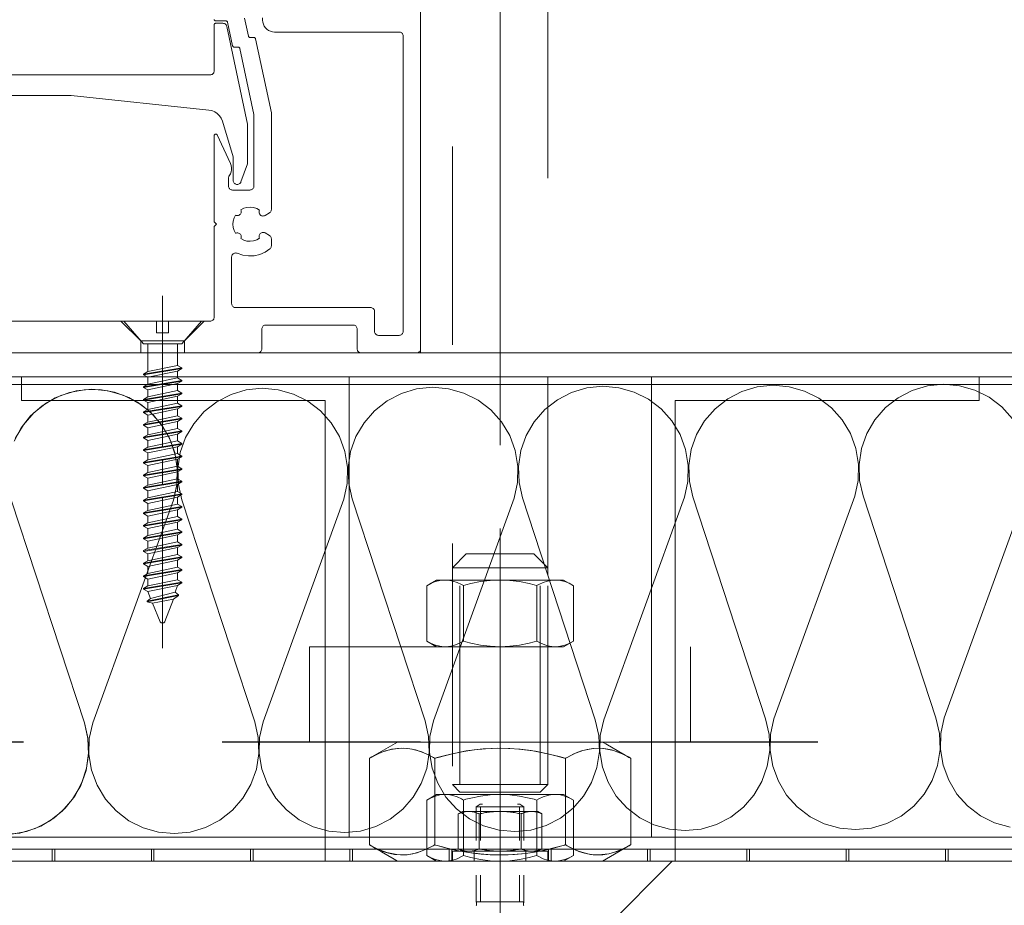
# Model space of a CAD drawing. Header units: metres. Extents: x 69 to 122.5, y -21.4 to -4.6.
# Tile 204 of 250: x 85.712 to 86.208, y -17.783 to -17.337. Entities that reach past the tile are written whole.
import ezdxf

# ---------------------------------------------------------------- set-up
doc = ezdxf.new("R2010")
doc.units = ezdxf.units.M
doc.header["$LTSCALE"] = 0.02
for name, pattern in [('A - Verdeckt_Eng', [1.5, 0.7, -0.8]), ('Dash Style-25', [1.2, 0.4, -0.8]), ('Dash Style-30', [2, 1, -0.5, 0.00254, -0.49746]), ('gestrichelt - 01', [2, 1, -1]), ('ISO-08 Lang kurz gestrichelt', [9.144, 6.096, -0.762, 1.524, -0.762])]:
    doc.linetypes.add(name, pattern=pattern)
for name, color, linetype, lineweight in [('013_Beton und Stahlbetonarbeiten-330 Außenstützen', 7, 'Continuous', 25), ('013_Beton und Stahlbetonarbeiten-allg.', 7, 'Continuous', 13), ('014_Fassadenarbeiten-330 Mauerwerk 11.5cm', 7, 'Continuous', 9), ('026_Fensterarbeiten-330 allg.', 7, 'Continuous', 9), ('026_Fensterarbeiten-allg.', 7, 'Continuous', 5), ('030_Sonnenschutzarbeiten-außen', 7, 'Continuous', 5), ('032_Metallarbeiten-Fenster', 7, 'Continuous', 5), ('Keine', 7, 'Continuous', 9)]:
    doc.layers.add(name, color=color, linetype=linetype, lineweight=lineweight)
doc.layers.add('014_Fassadenarbeiten-000 Aufsicht Betonfertigteile', color=7, linetype='Continuous', lineweight=9, true_color=0xc0c0c0)

msp = doc.modelspace()

# ---------------------------------------------------------------- linework, layer by layer
at = {"layer": '013_Beton und Stahlbetonarbeiten-330 Außenstützen', "color": 7, "linetype": 'gestrichelt - 01', "lineweight": 25}
msp.add_lwpolyline([(85.39379, -18.82112), (86.51379, -18.82112), (86.51379, -17.70112), (85.39379, -17.70112)], close=True, dxfattribs=at)
at = {"layer": '013_Beton und Stahlbetonarbeiten-allg.', "color": 251, "linetype": 'Continuous', "lineweight": 5, "true_color": 0x555555}
msp.add_line((86.04054, -17.76112), (85.45379, -18.34786), dxfattribs=at)
at = {"layer": '013_Beton und Stahlbetonarbeiten-allg.', "color": 7, "linetype": 'Continuous', "lineweight": 18}
msp.add_lwpolyline([(85.45379, -18.76112), (86.45379, -18.76112), (86.45379, -17.76112), (85.45379, -17.76112)], close=True, dxfattribs=at)
at = {"layer": '014_Fassadenarbeiten-000 Aufsicht Betonfertigteile', "color": 252, "lineweight": 18, "true_color": 0x888888}
msp.add_line((85.95379, -17.50512), (80.89346, -17.50512), dxfattribs=at)
msp.add_lwpolyline([(80.89346, -15.56112), (85.95379, -15.56112), (85.95379, -17.50512)], dxfattribs=at)
at = {"layer": '014_Fassadenarbeiten-330 Mauerwerk 11.5cm', "color": 8, "linetype": 'Dash Style-30', "lineweight": 9, "true_color": 0x808080}
msp.add_line((85.95379, -16.40317), (85.95379, -17.82372), dxfattribs=at)
at = {"layer": '014_Fassadenarbeiten-330 Mauerwerk 11.5cm', "color": 8, "linetype": 'ISO-08 Lang kurz gestrichelt', "lineweight": 5, "true_color": 0x808080}
for p, q in [((85.95379, -17.65362), (85.95379, -17.59362)), ((85.95379, -17.62363), (85.95379, -17.60683)), ((85.95379, -17.64268), (85.95379, -17.62998)), ((85.95379, -17.64903), (85.95379, -17.66583)), ((85.95379, -17.67267), (85.95379, -17.65997)), ((85.95379, -17.67902), (85.95379, -17.73902)), ((85.95379, -17.73162), (85.95379, -17.71482)), ((85.95379, -17.75067), (85.95379, -17.73797)), ((85.95379, -17.75702), (85.95379, -17.77382))]:
    msp.add_line(p, q, dxfattribs=at)
at = {"layer": '014_Fassadenarbeiten-330 Mauerwerk 11.5cm', "color": 8, "linetype": 'A - Verdeckt_Eng', "lineweight": 5, "true_color": 0x808080}
for p, q in [((85.93358, -17.72253), (85.93358, -17.61332)), ((85.97401, -17.72253), (85.97401, -17.61332))]:
    msp.add_line(p, q, dxfattribs=at)
at = {"layer": '014_Fassadenarbeiten-330 Mauerwerk 11.5cm', "color": 8, "linetype": 'A - Verdeckt_Eng', "lineweight": 9, "true_color": 0x808080}
for p, q in [((85.93532, -17.62239), (85.93532, -17.65027)), ((85.97227, -17.65027), (85.97227, -17.62239)), ((85.93532, -17.73038), (85.93532, -17.75826)), ((85.97227, -17.75826), (85.97227, -17.73038))]:
    msp.add_line(p, q, dxfattribs=at)
at = {"layer": '014_Fassadenarbeiten-330 Mauerwerk 11.5cm', "color": 8, "linetype": 'A - Verdeckt_Eng', "lineweight": 18, "true_color": 0x808080}
for points in [[(85.92979, -17.70112), (85.92979, -16.51712), (85.97779, -16.51712), (85.97779, -17.70112)], [(86.04979, -17.65312), (86.04979, -17.70112), (85.85779, -17.70112), (85.85779, -17.65312)], [(85.90219, -17.70112), (85.96227, -17.70112), (85.99232, -17.70112), (85.99983, -17.70112), (86.00358, -17.70112), (86.00545, -17.70115), (86.00708, -17.70209), (86.01358, -17.70585), (86.01683, -17.70772), (86.01846, -17.70866), (86.01927, -17.70913), (86.01955, -17.70929), (86.01913, -17.70906), (86.01538, -17.70715), (86.01089, -17.70539), (86.00582, -17.70438), (86.00319, -17.70424), (86.00057, -17.70437), (85.99549, -17.70537), (85.99099, -17.70712), (85.98723, -17.70903), (85.98681, -17.70927), (85.98637, -17.70923), (85.98544, -17.70897), (85.9835, -17.70845), (85.97925, -17.70739), (85.97452, -17.70632), (85.96939, -17.70541), (85.9639, -17.70474), (85.95811, -17.70433), (85.95229, -17.70425), (85.94647, -17.70451), (85.94081, -17.70505), (85.9355, -17.70585), (85.93057, -17.70687), (85.92609, -17.70794), (85.92208, -17.70899), (85.92116, -17.70925), (85.92072, -17.70924), (85.9203, -17.709), (85.91851, -17.70805), (85.91435, -17.70614), (85.90954, -17.70475), (85.90693, -17.70436), (85.90431, -17.70424), (85.89908, -17.7048), (85.8943, -17.70622), (85.89017, -17.70814), (85.8884, -17.70909), (85.88799, -17.70932), (85.88837, -17.7091), (85.88919, -17.70863)], [(85.90826, -17.70453), (85.91126, -17.70514), (85.91406, -17.70602), (85.91664, -17.70714), (85.91895, -17.70828), (85.92001, -17.70884), (85.92051, -17.70911), (85.92075, -17.70925), (85.92087, -17.70932), (85.92089, -17.70946), (85.92089, -17.71167), (85.92089, -17.71611), (85.92089, -17.73386), (85.92089, -17.75162), (85.92089, -17.75272), (85.92089, -17.75286), (85.92081, -17.75296), (85.92056, -17.7531), (85.92006, -17.75337), (85.91789, -17.7545), (85.91545, -17.75564), (85.91276, -17.75667), (85.90987, -17.75742), (85.9068, -17.75789), (85.9037, -17.75799), (85.9006, -17.75771), (85.8976, -17.7571), (85.89481, -17.75622), (85.89223, -17.7551), (85.88991, -17.75397), (85.88886, -17.75341), (85.88835, -17.75313), (85.88811, -17.75299), (85.88799, -17.75292), (85.88798, -17.75279), (85.88798, -17.75057), (85.88798, -17.74613), (85.88798, -17.72838), (85.88798, -17.71063), (85.88798, -17.70952), (85.88798, -17.70938), (85.88805, -17.70929), (85.8883, -17.70915), (85.8888, -17.70887), (85.89097, -17.70774), (85.89341, -17.7066), (85.8961, -17.70557), (85.89899, -17.70482), (85.90206, -17.70435), (85.90516, -17.70425)], [(85.93205, -17.75571), (85.92842, -17.75487), (85.92508, -17.75405), (85.92203, -17.75324), (85.92131, -17.75303), (85.92096, -17.75293), (85.92089, -17.75263), (85.92089, -17.75117), (85.92089, -17.73954), (85.92089, -17.71629), (85.92089, -17.71048), (85.92089, -17.70975), (85.92089, -17.70939), (85.92118, -17.70924), (85.92263, -17.70884), (85.92574, -17.70802), (85.92914, -17.7072), (85.93282, -17.70637), (85.93675, -17.70563), (85.94089, -17.70504), (85.94525, -17.7046), (85.94975, -17.70432), (85.95425, -17.70424), (85.95876, -17.70436), (85.96325, -17.70468), (85.96756, -17.70515), (85.97166, -17.70577), (85.97554, -17.70654), (85.97917, -17.70737), (85.98251, -17.70819), (85.98556, -17.70901), (85.98628, -17.70921), (85.98663, -17.70931), (85.9867, -17.70962), (85.9867, -17.71107), (85.9867, -17.7227), (85.9867, -17.74595), (85.9867, -17.75177), (85.9867, -17.75249), (85.9867, -17.75286), (85.98641, -17.753), (85.98496, -17.7534), (85.98185, -17.75422), (85.97845, -17.75504), (85.97476, -17.75587), (85.97084, -17.75661), (85.9667, -17.7572), (85.96234, -17.75764), (85.95784, -17.75792), (85.95333, -17.758), (85.94883, -17.75788), (85.94434, -17.75756), (85.94002, -17.75709), (85.93593, -17.75647)], [(86.00699, -17.70453), (86.00999, -17.70514), (86.01278, -17.70602), (86.01536, -17.70714), (86.01768, -17.70828), (86.01873, -17.70884), (86.01923, -17.70911), (86.01948, -17.70925), (86.0196, -17.70932), (86.01961, -17.70946), (86.01961, -17.71167), (86.01961, -17.71611), (86.01961, -17.73386), (86.01961, -17.75162), (86.01961, -17.75272), (86.01961, -17.75286), (86.01953, -17.75296), (86.01929, -17.7531), (86.01879, -17.75337), (86.01662, -17.7545), (86.01418, -17.75564), (86.01149, -17.75667), (86.0086, -17.75742), (86.00553, -17.75789), (86.00243, -17.75799), (85.99932, -17.75771), (85.99633, -17.7571), (85.99353, -17.75622), (85.99095, -17.7551), (85.98864, -17.75397), (85.98758, -17.75341), (85.98708, -17.75313), (85.98684, -17.75299), (85.98671, -17.75292), (85.9867, -17.75279), (85.9867, -17.75057), (85.9867, -17.74613), (85.9867, -17.72838), (85.9867, -17.71063), (85.9867, -17.70952), (85.9867, -17.70938), (85.98678, -17.70929), (85.98702, -17.70915), (85.98752, -17.70887), (85.9897, -17.70774), (85.99214, -17.7066), (85.99482, -17.70557), (85.99772, -17.70482), (86.00079, -17.70435), (86.00389, -17.70425)], [(86.00539, -17.76112), (85.94531, -17.76112), (85.91527, -17.76112), (85.90776, -17.76112), (85.90401, -17.76112), (85.90214, -17.76109), (85.90051, -17.76015), (85.89401, -17.7564), (85.89076, -17.75452), (85.88913, -17.75358), (85.88832, -17.75311), (85.88804, -17.75295), (85.88846, -17.75318), (85.89221, -17.75509), (85.8967, -17.75685), (85.90177, -17.75786), (85.9044, -17.758), (85.90702, -17.75787), (85.9121, -17.75687), (85.91659, -17.75512), (85.92036, -17.75321), (85.92078, -17.75298), (85.92122, -17.75301), (85.92215, -17.75327), (85.92409, -17.75379), (85.92834, -17.75486), (85.93307, -17.75593), (85.9382, -17.75684), (85.94369, -17.7575), (85.94948, -17.75791), (85.9553, -17.75799), (85.96112, -17.75774), (85.96678, -17.75719), (85.97208, -17.7564), (85.97702, -17.75537), (85.9815, -17.75431), (85.98551, -17.75325), (85.98643, -17.75299), (85.98687, -17.75301), (85.98729, -17.75324), (85.98908, -17.75419), (85.99324, -17.75611), (85.99805, -17.75749), (86.00066, -17.75788), (86.00328, -17.758), (86.0085, -17.75744), (86.01329, -17.75602), (86.01742, -17.7541), (86.01919, -17.75315), (86.0196, -17.75292), (86.01921, -17.75314), (86.0184, -17.75361)]]:
    msp.add_lwpolyline(points, close=True, dxfattribs=at)
at = {"layer": '014_Fassadenarbeiten-330 Mauerwerk 11.5cm', "color": 8, "linetype": 'A - Verdeckt_Eng', "lineweight": 9, "true_color": 0x808080}
for points in [[(85.97779, -17.61332), (85.97079, -17.60632), (85.93679, -17.60632), (85.92979, -17.61332)], [(85.99074, -17.62239), (85.98856, -17.6212), (85.98638, -17.62033), (85.9842, -17.61977), (85.98201, -17.61954), (85.97983, -17.61963), (85.97765, -17.62003), (85.97546, -17.62075), (85.97328, -17.62179), (85.97218, -17.62236), (85.97095, -17.62199), (85.9685, -17.62134), (85.9636, -17.62034), (85.9587, -17.61973), (85.95379, -17.61953), (85.94889, -17.61973), (85.94399, -17.62034), (85.93909, -17.62134), (85.93663, -17.62199), (85.93541, -17.62236), (85.93431, -17.62179), (85.93212, -17.62075), (85.92994, -17.62003), (85.92776, -17.61963), (85.92558, -17.61954), (85.92339, -17.61977), (85.92121, -17.62033), (85.91903, -17.6212), (85.91684, -17.62239)], [(85.99074, -17.65027), (85.98856, -17.65146), (85.98638, -17.65233), (85.9842, -17.65288), (85.98201, -17.65311), (85.97983, -17.65303), (85.97765, -17.65262), (85.97546, -17.6519), (85.97328, -17.65086), (85.97218, -17.6503), (85.97095, -17.65066), (85.9685, -17.65131), (85.9636, -17.65232), (85.9587, -17.65292), (85.95379, -17.65312), (85.94889, -17.65292), (85.94399, -17.65232), (85.93909, -17.65131), (85.93663, -17.65066), (85.93541, -17.6503), (85.93431, -17.65086), (85.93212, -17.6519), (85.92994, -17.65262), (85.92776, -17.65303), (85.92558, -17.65311), (85.92339, -17.65288), (85.92121, -17.65233), (85.91903, -17.65146), (85.91684, -17.65027)], [(85.97779, -17.72253), (85.97401, -17.72632), (85.93358, -17.72632), (85.92979, -17.72253)], [(85.99074, -17.73038), (85.98856, -17.72919), (85.98638, -17.72832), (85.9842, -17.72777), (85.98201, -17.72754), (85.97983, -17.72762), (85.97765, -17.72803), (85.97546, -17.72875), (85.97328, -17.72979), (85.97218, -17.73035), (85.97095, -17.72999), (85.9685, -17.72933), (85.9636, -17.72833), (85.9587, -17.72773), (85.95379, -17.72753), (85.94889, -17.72773), (85.94399, -17.72833), (85.93909, -17.72933), (85.93663, -17.72999), (85.93541, -17.73035), (85.93431, -17.72979), (85.93212, -17.72875), (85.92994, -17.72803), (85.92776, -17.72762), (85.92558, -17.72754), (85.92339, -17.72777), (85.92121, -17.72832), (85.91903, -17.72919), (85.91684, -17.73038)], [(85.99074, -17.75826), (85.98856, -17.75945), (85.98638, -17.76032), (85.9842, -17.76087), (85.98201, -17.76111), (85.97983, -17.76102), (85.97765, -17.76062), (85.97546, -17.75989), (85.97328, -17.75885), (85.97218, -17.75829), (85.97095, -17.75865), (85.9685, -17.75931), (85.9636, -17.76031), (85.9587, -17.76091), (85.95379, -17.76112), (85.94889, -17.76091), (85.94399, -17.76031), (85.93909, -17.75931), (85.93663, -17.75865), (85.93541, -17.75829), (85.93431, -17.75885), (85.93212, -17.75989), (85.92994, -17.76062), (85.92776, -17.76102), (85.92558, -17.76111), (85.92339, -17.76087), (85.92121, -17.76032), (85.91903, -17.75945), (85.91684, -17.75826)]]:
    msp.add_lwpolyline(points, dxfattribs=at)
for points in [[(85.97779, -17.72253), (85.97779, -17.61332), (85.92979, -17.61332), (85.92979, -17.72253)], [(85.99074, -17.65027), (85.98579, -17.65313), (85.92179, -17.65313), (85.91684, -17.65027), (85.91684, -17.62239), (85.92179, -17.61953), (85.98579, -17.61953), (85.99074, -17.62239)], [(85.99074, -17.75826), (85.98579, -17.76112), (85.92179, -17.76112), (85.91684, -17.75826), (85.91684, -17.73038), (85.92179, -17.72752), (85.98579, -17.72752), (85.99074, -17.73038)]]:
    msp.add_lwpolyline(points, close=True, dxfattribs=at)
at = {"layer": '026_Fensterarbeiten-330 allg.'}
msp.add_lwpolyline([(86.43649, -17.74912), (85.4711, -17.74912), (85.4711, -17.52112), (86.43649, -17.52112)], close=True, dxfattribs=at)
at = {"layer": '026_Fensterarbeiten-allg.', "color": 8, "linetype": 'Continuous', "lineweight": 18, "true_color": 0x808080}
for p, q in [((85.95379, -17.73112), (85.95379, -18.06912)), ((85.93269, -17.73733), (85.93479, -17.73612)), ((85.93479, -17.73612), (85.97279, -17.73612)), ((85.94179, -17.73384), (85.94379, -17.73243)), ((85.94179, -17.7507), (85.94179, -17.73384)), ((85.94179, -17.73384), (85.96579, -17.73384)), ((85.94379, -17.73243), (85.945, -17.73243)), ((85.94394, -17.73384), (85.94394, -17.7507)), ((85.96258, -17.73243), (85.96379, -17.73243)), ((85.96365, -17.7507), (85.96365, -17.73384)), ((85.96379, -17.73243), (85.96579, -17.73384)), ((85.96579, -17.73384), (85.96579, -17.7507)), ((85.97279, -17.73612), (85.97489, -17.73733)), ((85.93269, -17.73733), (85.93269, -17.75491)), ((85.94324, -17.73733), (85.94324, -17.75491)), ((85.96434, -17.73733), (85.96434, -17.75491)), ((85.97489, -17.75491), (85.97489, -17.73733)), ((85.93269, -17.75491), (85.93479, -17.75612)), ((85.97279, -17.75612), (85.97489, -17.75491)), ((85.92979, -17.75612), (85.92979, -17.76112)), ((85.93479, -17.75612), (85.92979, -17.75612)), ((85.93479, -17.75612), (85.97279, -17.75612)), ((85.94079, -17.75612), (85.94079, -17.76112)), ((85.96679, -17.76112), (85.96679, -17.75612)), ((85.97779, -17.75612), (85.97279, -17.75612)), ((85.97779, -17.76112), (85.97779, -17.75612)), ((85.92979, -17.76112), (85.97779, -17.76112)), ((85.94179, -17.78161), (85.94179, -17.76826)), ((85.94394, -17.76826), (85.94394, -17.78161)), ((85.96365, -17.78161), (85.96365, -17.76826)), ((85.96579, -17.76826), (85.96579, -17.78161)), ((85.94179, -17.78161), (85.96579, -17.78161))]:
    msp.add_line(p, q, dxfattribs=at)
for points in [[(85.93269, -17.73733), (85.933, -17.73719), (85.93332, -17.73705), (85.93363, -17.73693), (85.93395, -17.73681), (85.93428, -17.7367), (85.9346, -17.7366), (85.93493, -17.73651), (85.93526, -17.73643), (85.9356, -17.73636), (85.93593, -17.73629), (85.93627, -17.73624), (85.93661, -17.7362), (85.93695, -17.73616), (85.93729, -17.73614), (85.93763, -17.73613), (85.93797, -17.73612), (85.93831, -17.73613), (85.93865, -17.73614), (85.93899, -17.73616), (85.93933, -17.7362), (85.93967, -17.73624), (85.94001, -17.73629), (85.94034, -17.73636), (85.94068, -17.73643), (85.94101, -17.73651), (85.94134, -17.7366), (85.94166, -17.7367), (85.94199, -17.73681), (85.94231, -17.73693), (85.94262, -17.73705), (85.94294, -17.73719), (85.94324, -17.73733)], [(85.94324, -17.73733), (85.94389, -17.73719), (85.94454, -17.73705), (85.9452, -17.73692), (85.94585, -17.7368), (85.94651, -17.7367), (85.94717, -17.7366), (85.94782, -17.73651), (85.94848, -17.73643), (85.94915, -17.73635), (85.94981, -17.73629), (85.95047, -17.73624), (85.95113, -17.7362), (85.9518, -17.73616), (85.95246, -17.73614), (85.95313, -17.73613), (85.95379, -17.73612), (85.95446, -17.73613), (85.95512, -17.73614), (85.95579, -17.73616), (85.95645, -17.7362), (85.95712, -17.73624), (85.95778, -17.73629), (85.95844, -17.73635), (85.9591, -17.73643), (85.95976, -17.73651), (85.96042, -17.7366), (85.96108, -17.7367), (85.96174, -17.7368), (85.96239, -17.73692), (85.96304, -17.73705), (85.9637, -17.73719), (85.96434, -17.73733)], [(85.96434, -17.73733), (85.96465, -17.73719), (85.96497, -17.73705), (85.96528, -17.73693), (85.9656, -17.73681), (85.96593, -17.7367), (85.96625, -17.7366), (85.96658, -17.73651), (85.96691, -17.73643), (85.96725, -17.73636), (85.96758, -17.73629), (85.96792, -17.73624), (85.96826, -17.7362), (85.9686, -17.73616), (85.96894, -17.73614), (85.96928, -17.73613), (85.96962, -17.73612), (85.96996, -17.73613), (85.9703, -17.73614), (85.97064, -17.73616), (85.97098, -17.7362), (85.97132, -17.73624), (85.97166, -17.73629), (85.97199, -17.73636), (85.97233, -17.73643), (85.97266, -17.73651), (85.97299, -17.7366), (85.97331, -17.7367), (85.97364, -17.73681), (85.97396, -17.73693), (85.97427, -17.73705), (85.97459, -17.73719), (85.97489, -17.73733)], [(85.94324, -17.75491), (85.94294, -17.75505), (85.94262, -17.75519), (85.94231, -17.75532), (85.94199, -17.75543), (85.94166, -17.75554), (85.94134, -17.75564), (85.94101, -17.75573), (85.94068, -17.75581), (85.94034, -17.75589), (85.94001, -17.75595), (85.93967, -17.756), (85.93933, -17.75604), (85.93899, -17.75608), (85.93865, -17.7561), (85.93831, -17.75612), (85.93797, -17.75612), (85.93763, -17.75612), (85.93729, -17.7561), (85.93695, -17.75608), (85.93661, -17.75604), (85.93627, -17.756), (85.93593, -17.75595), (85.9356, -17.75589), (85.93526, -17.75581), (85.93493, -17.75573), (85.9346, -17.75564), (85.93428, -17.75554), (85.93395, -17.75543), (85.93363, -17.75532), (85.93332, -17.75519), (85.933, -17.75505), (85.93269, -17.75491)], [(85.96434, -17.75491), (85.9637, -17.75506), (85.96304, -17.75519), (85.96239, -17.75532), (85.96174, -17.75544), (85.96108, -17.75555), (85.96042, -17.75565), (85.95976, -17.75574), (85.9591, -17.75582), (85.95844, -17.75589), (85.95778, -17.75595), (85.95712, -17.756), (85.95645, -17.75605), (85.95579, -17.75608), (85.95512, -17.7561), (85.95446, -17.75612), (85.95379, -17.75612), (85.95313, -17.75612), (85.95246, -17.7561), (85.9518, -17.75608), (85.95113, -17.75605), (85.95047, -17.756), (85.94981, -17.75595), (85.94915, -17.75589), (85.94848, -17.75582), (85.94782, -17.75574), (85.94717, -17.75565), (85.94651, -17.75555), (85.94585, -17.75544), (85.9452, -17.75532), (85.94454, -17.75519), (85.94389, -17.75506), (85.94324, -17.75491)], [(85.97489, -17.75491), (85.97459, -17.75505), (85.97427, -17.75519), (85.97396, -17.75532), (85.97364, -17.75543), (85.97331, -17.75554), (85.97299, -17.75564), (85.97266, -17.75573), (85.97233, -17.75581), (85.97199, -17.75589), (85.97166, -17.75595), (85.97132, -17.756), (85.97098, -17.75604), (85.97064, -17.75608), (85.9703, -17.7561), (85.96996, -17.75612), (85.96962, -17.75612), (85.96928, -17.75612), (85.96894, -17.7561), (85.9686, -17.75608), (85.96826, -17.75604), (85.96792, -17.756), (85.96758, -17.75595), (85.96725, -17.75589), (85.96691, -17.75581), (85.96658, -17.75573), (85.96625, -17.75564), (85.96593, -17.75554), (85.9656, -17.75543), (85.96528, -17.75532), (85.96497, -17.75519), (85.96465, -17.75505), (85.96434, -17.75491)], [(85.94179, -17.78161), (85.94183, -17.78172), (85.94186, -17.78183), (85.94188, -17.78195), (85.9419, -17.78206), (85.94192, -17.78218), (85.94193, -17.78229), (85.94194, -17.78241), (85.94194, -17.78252), (85.94194, -17.78264), (85.94194, -17.78275), (85.94193, -17.78287), (85.94191, -17.78298), (85.9419, -17.7831), (85.94187, -17.78321), (85.94185, -17.78333), (85.94182, -17.78344)], [(85.96571, -17.78345), (85.96568, -17.78333), (85.96565, -17.78322), (85.96563, -17.7831), (85.96562, -17.78299), (85.96561, -17.78287), (85.9656, -17.78276), (85.9656, -17.78264), (85.9656, -17.78252), (85.96561, -17.78241), (85.96562, -17.78229), (85.96564, -17.78218), (85.96566, -17.78206), (85.96569, -17.78195), (85.96572, -17.78183), (85.96575, -17.78172), (85.96579, -17.78161)]]:
    msp.add_lwpolyline(points, dxfattribs=at)
at = {"layer": '030_Sonnenschutzarbeiten-außen', "color": 8, "linetype": 'Continuous', "lineweight": 5, "true_color": 0x808080}
for p, q in [((85.91379, -17.06512), (85.91379, -17.50512)), ((85.78379, -17.47712), (85.78379, -17.51712)), ((85.76279, -17.48912), (85.77279, -17.49912)), ((85.80479, -17.48912), (85.79479, -17.49912)), ((85.77279, -17.49912), (85.77279, -17.50512)), ((85.77279, -17.49912), (85.79479, -17.49912)), ((85.79479, -17.49912), (85.79479, -17.50512))]:
    msp.add_line(p, q, dxfattribs=at)
at = {"layer": '030_Sonnenschutzarbeiten-außen', "color": 8, "linetype": 'ISO-08 Lang kurz gestrichelt', "lineweight": 5, "true_color": 0x808080}
for p, q in [((85.78379, -17.55242), (85.78379, -17.47642)), ((85.78379, -17.55877), (85.78379, -17.57147)), ((85.78379, -17.57782), (85.78379, -17.65382))]:
    msp.add_line(p, q, dxfattribs=at)
at = {"layer": '030_Sonnenschutzarbeiten-außen', "color": 8, "linetype": 'Continuous', "lineweight": 5, "true_color": 0x808080}
for points in [[(85.91379, -16.98712), (85.91379, -17.50312), (85.91379, -17.50312), (85.91376, -17.50347), (85.91367, -17.50381), (85.91353, -17.50412), (85.91333, -17.50441), (85.91308, -17.50465), (85.91279, -17.50485), (85.91248, -17.505), (85.91214, -17.50509), (85.91179, -17.50512), (85.88379, -17.50512), (85.88379, -17.50512), (85.88345, -17.50509), (85.88311, -17.505), (85.88279, -17.50485), (85.88251, -17.50465), (85.88226, -17.50441), (85.88206, -17.50412), (85.88191, -17.50381), (85.88182, -17.50347), (85.88179, -17.50312), (85.88179, -17.49312), (85.88179, -17.49312), (85.88176, -17.49277), (85.88167, -17.49244), (85.88153, -17.49212), (85.88133, -17.49184), (85.88108, -17.49159), (85.88079, -17.49139), (85.88048, -17.49124), (85.88014, -17.49115), (85.87979, -17.49112), (85.83579, -17.49112), (85.83579, -17.49112), (85.83545, -17.49115), (85.83511, -17.49124), (85.83479, -17.49139), (85.83451, -17.49159), (85.83426, -17.49184), (85.83406, -17.49212), (85.83391, -17.49244), (85.83382, -17.49277), (85.83379, -17.49312), (85.83379, -17.50312), (85.83379, -17.50312), (85.83376, -17.50347), (85.83367, -17.50381), (85.83353, -17.50412), (85.83333, -17.50441), (85.83308, -17.50465), (85.83279, -17.50485), (85.83248, -17.505), (85.83214, -17.50509), (85.83179, -17.50512), (85.67379, -17.50512)], [(85.67579, -17.36512), (85.80779, -17.36512), (85.80779, -17.36512), (85.80814, -17.36509), (85.80848, -17.365), (85.80879, -17.36485), (85.80908, -17.36465), (85.80933, -17.36441), (85.80953, -17.36412), (85.80967, -17.36381), (85.80976, -17.36347), (85.80979, -17.36312), (85.80979, -17.33992), (85.80979, -17.33992), (85.80981, -17.33978), (85.80984, -17.33965), (85.8099, -17.33952), (85.80998, -17.33941), (85.81008, -17.33931), (85.81019, -17.33923), (85.81032, -17.33917), (85.81046, -17.33913), (85.81059, -17.33912), (85.81417, -17.33912), (85.81417, -17.33912), (85.81456, -17.33916), (85.81493, -17.33927), (85.81528, -17.33945), (85.81558, -17.3397), (85.81583, -17.33999), (85.81601, -17.34034), (85.81613, -17.34071), (85.82659, -17.38993), (85.82659, -17.40988), (85.82327, -17.419), (85.82327, -17.419), (85.82313, -17.41932), (85.82293, -17.41961), (85.82268, -17.41985), (85.82239, -17.42005), (85.82208, -17.4202), (85.82174, -17.42029), (85.82139, -17.42032), (85.82105, -17.42029), (85.82105, -17.42029), (85.82071, -17.4202), (85.82039, -17.42005), (85.82011, -17.41985), (85.81986, -17.41961), (85.81966, -17.41932), (85.81951, -17.419), (85.81942, -17.41867), (85.81939, -17.41832), (85.81939, -17.40632), (85.81392, -17.38842), (85.81392, -17.38842), (85.81332, -17.38699), (85.81246, -17.38569), (85.81136, -17.38459), (85.81007, -17.38372), (85.80863, -17.38312), (85.80711, -17.38281), (85.73779, -17.37552), (85.69459, -17.37552)], [(85.70239, -17.48912), (85.80779, -17.48912), (85.80779, -17.48912), (85.80814, -17.48909), (85.80848, -17.489), (85.80879, -17.48885), (85.80908, -17.48865), (85.80933, -17.48841), (85.80953, -17.48812), (85.80967, -17.48781), (85.80976, -17.48747), (85.80979, -17.48712), (85.80979, -17.44152), (85.81099, -17.44032), (85.80979, -17.43912), (85.80979, -17.39573), (85.80979, -17.39573), (85.80981, -17.39558), (85.80985, -17.39543), (85.80992, -17.39529), (85.81002, -17.39517), (85.81014, -17.39507), (85.81027, -17.395), (85.81042, -17.39495), (85.81057, -17.39493), (85.81073, -17.39494), (85.81088, -17.39498), (85.81102, -17.39505), (85.81114, -17.39514), (85.81124, -17.39526), (85.81132, -17.39539), (85.81803, -17.40979), (85.81803, -17.40979), (85.8184, -17.4108), (85.81858, -17.41186), (85.81856, -17.41294), (85.81835, -17.414), (85.81796, -17.415), (85.81739, -17.41592), (85.81739, -17.41592), (85.81722, -17.41619), (85.8171, -17.41649), (85.81702, -17.4168), (85.81699, -17.41712), (85.81699, -17.42112), (85.81699, -17.42112), (85.81702, -17.42147), (85.81711, -17.42181), (85.81726, -17.42212), (85.81746, -17.42241), (85.81771, -17.42265), (85.81799, -17.42285), (85.81831, -17.423), (85.81865, -17.42309), (85.81899, -17.42312), (85.8278, -17.42312), (85.8278, -17.42312), (85.82815, -17.42309), (85.82848, -17.423), (85.8288, -17.42285), (85.82909, -17.42265), (85.82933, -17.42241), (85.82953, -17.42212), (85.82968, -17.42181), (85.82977, -17.42147), (85.8298, -17.42112), (85.8298, -17.38513), (85.82271, -17.35175), (85.82271, -17.35175), (85.82266, -17.35161), (85.82258, -17.35147), (85.82249, -17.35135), (85.82236, -17.35125), (85.82223, -17.35118), (85.82208, -17.35114), (85.82192, -17.35112), (85.81985, -17.35112), (85.81985, -17.35112), (85.81969, -17.35111), (85.81954, -17.35106), (85.81941, -17.35099), (85.81929, -17.35089), (85.81919, -17.35077), (85.81911, -17.35064), (85.81907, -17.35049), (85.81653, -17.33855), (85.81653, -17.33855), (85.81648, -17.33841), (85.81641, -17.33827), (85.81631, -17.33815), (85.81619, -17.33805), (85.81605, -17.33798), (85.8159, -17.33794), (85.81575, -17.33792), (85.81059, -17.33792), (85.81059, -17.33792), (85.81044, -17.33791), (85.81029, -17.33786), (85.81015, -17.33779), (85.81003, -17.33769), (85.80993, -17.33757), (85.80986, -17.33743), (85.80981, -17.33728)], [(85.83419, -17.33632), (85.83419, -17.33752), (85.83419, -17.33752), (85.83429, -17.33856), (85.83456, -17.33957), (85.835, -17.34052), (85.8356, -17.34138), (85.83634, -17.34212), (85.83719, -17.34272), (85.83814, -17.34316), (85.83915, -17.34343), (85.84019, -17.34352), (85.90299, -17.34352), (85.90299, -17.34352), (85.90334, -17.34355), (85.90368, -17.34364), (85.90399, -17.34379), (85.90428, -17.34399), (85.90453, -17.34424), (85.90473, -17.34452), (85.90487, -17.34484), (85.90496, -17.34517), (85.90499, -17.34552), (85.90499, -17.49432), (85.90499, -17.49432), (85.90496, -17.49467), (85.90487, -17.49501), (85.90473, -17.49532), (85.90453, -17.49561), (85.90428, -17.49585), (85.90399, -17.49605), (85.90368, -17.4962), (85.90334, -17.49629), (85.90299, -17.49632), (85.89259, -17.49632), (85.89259, -17.49632), (85.89225, -17.49629), (85.89191, -17.4962), (85.89159, -17.49605), (85.89131, -17.49585), (85.89106, -17.49561), (85.89086, -17.49532), (85.89071, -17.49501), (85.89062, -17.49467), (85.89059, -17.49432), (85.89059, -17.48432), (85.89059, -17.48432), (85.89056, -17.48397), (85.89047, -17.48364), (85.89033, -17.48332), (85.89013, -17.48304), (85.88988, -17.48279), (85.88959, -17.48259), (85.88928, -17.48244), (85.88894, -17.48235), (85.88859, -17.48232), (85.82059, -17.48232), (85.82059, -17.48232), (85.82025, -17.48229), (85.81991, -17.4822), (85.81959, -17.48205), (85.81931, -17.48185), (85.81906, -17.48161), (85.81886, -17.48132), (85.81871, -17.48101), (85.81862, -17.48067), (85.81859, -17.48032), (85.81859, -17.45682), (85.81859, -17.45682), (85.81863, -17.45646), (85.81872, -17.45611), (85.81888, -17.45579), (85.81909, -17.4555), (85.81935, -17.45525), (85.81965, -17.45505), (85.81999, -17.45491), (85.82034, -17.45484), (85.8207, -17.45482), (85.82105, -17.45487), (85.82139, -17.45499), (85.82139, -17.45499), (85.82415, -17.4559), (85.82703, -17.4563), (85.82994, -17.45618), (85.83277, -17.45553), (85.83544, -17.45438), (85.83786, -17.45276), (85.83786, -17.45276), (85.83811, -17.45251), (85.83832, -17.45222), (85.83847, -17.4519), (85.83857, -17.45156), (85.8386, -17.45121), (85.8386, -17.44771), (85.8386, -17.44771), (85.83857, -17.44737), (85.83848, -17.44703), (85.83833, -17.44671), (85.83813, -17.44643), (85.83789, -17.44618), (85.8376, -17.44598), (85.83539, -17.44471), (85.83539, -17.44471), (85.83506, -17.44455), (85.83469, -17.44446), (85.83432, -17.44444), (85.83396, -17.44449), (85.8336, -17.4446), (85.83328, -17.44478), (85.83299, -17.44502), (85.83275, -17.4453), (85.83257, -17.44563), (85.83245, -17.44598), (85.8324, -17.44635), (85.83241, -17.44672), (85.8325, -17.44708), (85.83265, -17.44742), (85.83265, -17.44742), (85.83119, -17.44822), (85.82961, -17.44873), (85.82796, -17.44892), (85.8263, -17.44879), (85.8247, -17.44834), (85.82321, -17.4476), (85.82321, -17.4476), (85.82335, -17.44724), (85.82342, -17.44686), (85.82342, -17.44647), (85.82334, -17.44609), (85.82319, -17.44574), (85.82297, -17.44541), (85.8227, -17.44514), (85.82238, -17.44493), (85.82202, -17.44478), (85.82164, -17.4447), (85.82126, -17.44469), (85.82088, -17.44476), (85.82052, -17.44491), (85.81979, -17.44347), (85.81934, -17.44192), (85.81919, -17.44032), (85.81934, -17.43872), (85.81979, -17.43717), (85.82052, -17.43574), (85.82052, -17.43574), (85.82088, -17.43588), (85.82126, -17.43595), (85.82164, -17.43595), (85.82202, -17.43587), (85.82238, -17.43572), (85.8227, -17.4355), (85.82297, -17.43523), (85.82319, -17.43491), (85.82334, -17.43455), (85.82342, -17.43417), (85.82342, -17.43378), (85.82335, -17.4334), (85.82321, -17.43304), (85.82321, -17.43304), (85.8247, -17.4323), (85.8263, -17.43185), (85.82796, -17.43172), (85.82961, -17.43191), (85.83119, -17.43242), (85.83265, -17.43322), (85.83265, -17.43322), (85.8325, -17.43356), (85.83241, -17.43392), (85.8324, -17.4343), (85.83245, -17.43466), (85.83257, -17.43502), (85.83275, -17.43534), (85.83299, -17.43562), (85.83328, -17.43586), (85.8336, -17.43604), (85.83396, -17.43615), (85.83432, -17.4362), (85.83469, -17.43618), (85.83506, -17.43609), (85.83539, -17.43593), (85.8376, -17.43466), (85.8376, -17.43466), (85.83789, -17.43446), (85.83813, -17.43421), (85.83833, -17.43393), (85.83848, -17.43361), (85.83857, -17.43328), (85.8386, -17.43293), (85.8386, -17.3842), (85.83068, -17.34695), (85.83068, -17.34695), (85.83064, -17.34681), (85.83056, -17.34667), (85.83046, -17.34655), (85.83034, -17.34645), (85.8302, -17.34638), (85.83005, -17.34634), (85.8299, -17.34632), (85.82782, -17.34632), (85.82782, -17.34632), (85.82767, -17.34631), (85.82752, -17.34626), (85.82738, -17.34619), (85.82726, -17.34609), (85.82716, -17.34597), (85.82709, -17.34584), (85.82704, -17.34569), (85.82509, -17.33649)], [(85.79127, -17.51142), (85.79127, -17.50052), (85.77631, -17.50052), (85.77631, -17.5146)], [(85.79344, -17.51267), (85.79127, -17.51141), (85.77631, -17.51459), (85.77414, -17.51584)], [(85.77414, -17.51619), (85.77414, -17.51584), (85.79344, -17.51267), (85.79344, -17.51301)], [(85.79127, -17.51427), (85.79344, -17.51301), (85.77414, -17.51619), (85.77631, -17.51744)], [(85.79344, -17.51902), (85.79127, -17.51776), (85.77631, -17.52094), (85.77414, -17.52219)], [(85.77631, -17.52094), (85.77631, -17.51744), (85.79127, -17.51427), (85.79127, -17.51776)], [(85.77414, -17.52254), (85.77414, -17.52219), (85.79344, -17.51902), (85.79344, -17.51936)], [(85.79127, -17.52062), (85.79344, -17.51936), (85.77414, -17.52254), (85.77631, -17.52379)], [(85.77631, -17.52729), (85.77631, -17.52379), (85.79127, -17.52062), (85.79127, -17.52411)], [(85.79344, -17.52537), (85.79127, -17.52411), (85.77631, -17.52729), (85.77414, -17.52854)], [(85.77414, -17.52889), (85.77414, -17.52854), (85.79344, -17.52537), (85.79344, -17.52571)], [(85.79127, -17.52697), (85.79344, -17.52571), (85.77414, -17.52889), (85.77631, -17.53014)], [(85.77631, -17.53364), (85.77631, -17.53014), (85.79127, -17.52697), (85.79127, -17.53046)], [(85.79344, -17.53172), (85.79127, -17.53046), (85.77631, -17.53364), (85.77414, -17.53489)], [(85.77414, -17.53524), (85.77414, -17.53489), (85.79344, -17.53172), (85.79344, -17.53206)], [(85.79127, -17.53332), (85.79344, -17.53206), (85.77414, -17.53524), (85.77631, -17.53649)], [(85.79344, -17.53807), (85.79127, -17.53681), (85.77631, -17.53999), (85.77414, -17.54124)], [(85.77631, -17.53999), (85.77631, -17.53649), (85.79127, -17.53332), (85.79127, -17.53681)], [(85.77414, -17.54159), (85.77414, -17.54124), (85.79344, -17.53807), (85.79344, -17.53841)], [(85.79127, -17.53967), (85.79344, -17.53841), (85.77414, -17.54159), (85.77631, -17.54284)], [(85.77631, -17.54634), (85.77631, -17.54284), (85.79127, -17.53967), (85.79127, -17.54316)], [(85.79344, -17.54442), (85.79127, -17.54316), (85.77631, -17.54634), (85.77414, -17.54759)], [(85.77414, -17.54794), (85.77414, -17.54759), (85.79344, -17.54442), (85.79344, -17.54476)], [(85.79127, -17.54602), (85.79344, -17.54476), (85.77414, -17.54794), (85.77631, -17.54919)], [(85.77631, -17.55269), (85.77631, -17.54919), (85.79127, -17.54602), (85.79127, -17.54951)], [(85.79344, -17.55077), (85.79127, -17.54951), (85.77631, -17.55269), (85.77414, -17.55394)], [(85.77414, -17.55429), (85.77414, -17.55394), (85.79344, -17.55077), (85.79344, -17.55111)], [(85.79127, -17.55237), (85.79344, -17.55111), (85.77414, -17.55429), (85.77631, -17.55554)], [(85.77631, -17.55904), (85.77631, -17.55554), (85.79127, -17.55237), (85.79127, -17.55586)], [(85.79344, -17.55712), (85.79127, -17.55586), (85.77631, -17.55904), (85.77414, -17.56029)], [(85.77414, -17.56064), (85.77414, -17.56029), (85.79344, -17.55712), (85.79344, -17.55746)], [(85.79127, -17.55872), (85.79344, -17.55746), (85.77414, -17.56064), (85.77631, -17.56189)], [(85.79344, -17.56347), (85.79127, -17.56221), (85.77631, -17.56539), (85.77414, -17.56664)], [(85.77631, -17.56539), (85.77631, -17.56189), (85.79127, -17.55872), (85.79127, -17.56221)], [(85.77414, -17.56699), (85.77414, -17.56664), (85.79344, -17.56347), (85.79344, -17.56381)], [(85.79127, -17.56507), (85.79344, -17.56381), (85.77414, -17.56699), (85.77631, -17.56824)], [(85.77631, -17.57174), (85.77631, -17.56824), (85.79127, -17.56507), (85.79127, -17.56856)], [(85.79344, -17.56982), (85.79127, -17.56856), (85.77631, -17.57174), (85.77414, -17.57299)], [(85.77414, -17.57334), (85.77414, -17.57299), (85.79344, -17.56982), (85.79344, -17.57016)], [(85.79127, -17.57142), (85.79344, -17.57016), (85.77414, -17.57334), (85.77631, -17.57459)], [(85.77631, -17.57809), (85.77631, -17.57459), (85.79127, -17.57142), (85.79127, -17.57491)], [(85.79344, -17.57617), (85.79127, -17.57491), (85.77631, -17.57809), (85.77414, -17.57934)], [(85.77414, -17.57969), (85.77414, -17.57934), (85.79344, -17.57617), (85.79344, -17.57651)], [(85.79127, -17.57777), (85.79344, -17.57651), (85.77414, -17.57969), (85.77631, -17.58094)], [(85.79344, -17.58252), (85.79127, -17.58126), (85.77631, -17.58444), (85.77414, -17.58569)], [(85.77631, -17.58444), (85.77631, -17.58094), (85.79127, -17.57777), (85.79127, -17.58126)], [(85.77414, -17.58604), (85.77414, -17.58569), (85.79344, -17.58252), (85.79344, -17.58286)], [(85.79127, -17.58412), (85.79344, -17.58286), (85.77414, -17.58604), (85.77631, -17.58729)], [(85.77631, -17.59079), (85.77631, -17.58729), (85.79127, -17.58412), (85.79127, -17.58761)], [(85.79344, -17.58887), (85.79127, -17.58761), (85.77631, -17.59079), (85.77414, -17.59204)], [(85.77414, -17.59239), (85.77414, -17.59204), (85.79344, -17.58887), (85.79344, -17.58921)], [(85.79127, -17.59047), (85.79344, -17.58921), (85.77414, -17.59239), (85.77631, -17.59364)], [(85.77631, -17.59714), (85.77631, -17.59364), (85.79127, -17.59047), (85.79127, -17.59396)], [(85.79344, -17.59522), (85.79127, -17.59396), (85.77631, -17.59714), (85.77414, -17.59839)], [(85.77414, -17.59874), (85.77414, -17.59839), (85.79344, -17.59522), (85.79344, -17.59556)], [(85.79127, -17.59682), (85.79344, -17.59556), (85.77414, -17.59874), (85.77631, -17.59999)], [(85.77631, -17.60349), (85.77631, -17.59999), (85.79127, -17.59682), (85.79127, -17.60031)], [(85.79344, -17.60157), (85.79127, -17.60031), (85.77631, -17.60349), (85.77414, -17.60474)], [(85.77414, -17.60509), (85.77414, -17.60474), (85.79344, -17.60157), (85.79344, -17.60191)], [(85.79127, -17.60317), (85.79344, -17.60191), (85.77414, -17.60509), (85.77631, -17.60634)], [(85.79344, -17.60792), (85.79127, -17.60666), (85.77631, -17.60984), (85.77414, -17.61109)], [(85.77631, -17.60984), (85.77631, -17.60634), (85.79127, -17.60317), (85.79127, -17.60666)], [(85.77414, -17.61144), (85.77414, -17.61109), (85.79344, -17.60792), (85.79344, -17.60826)], [(85.79127, -17.60952), (85.79344, -17.60826), (85.77414, -17.61144), (85.77631, -17.61269)], [(85.77631, -17.61619), (85.77631, -17.61269), (85.79127, -17.60952), (85.79127, -17.61301)], [(85.79344, -17.61427), (85.79127, -17.61301), (85.77631, -17.61619), (85.77414, -17.61744)], [(85.77414, -17.61779), (85.77414, -17.61744), (85.79344, -17.61427), (85.79344, -17.61461)], [(85.79127, -17.61587), (85.79344, -17.61461), (85.77414, -17.61779), (85.77631, -17.61904)], [(85.77631, -17.62254), (85.77631, -17.61904), (85.79127, -17.61587), (85.79127, -17.61936)], [(85.79344, -17.62062), (85.79127, -17.61936), (85.77631, -17.62254), (85.77414, -17.62379)], [(85.77414, -17.62414), (85.77414, -17.62379), (85.79344, -17.62062), (85.79344, -17.62096)], [(85.79127, -17.62222), (85.79344, -17.62096), (85.77414, -17.62414), (85.77631, -17.62539)], [(85.77602, -17.63014), (85.77776, -17.62889), (85.79006, -17.62571), (85.7918, -17.62697)], [(85.7918, -17.62731), (85.7918, -17.62697), (85.77602, -17.63014), (85.77602, -17.63049)], [(85.79006, -17.62571), (85.79127, -17.62222), (85.77631, -17.62539), (85.77776, -17.62889)], [(85.77868, -17.63112), (85.77602, -17.63049), (85.7918, -17.62731), (85.78928, -17.62922)]]:
    msp.add_lwpolyline(points, dxfattribs=at)
for points in [[(85.77414, -17.50052), (85.79344, -17.50052), (85.80335, -17.48912), (85.78683, -17.48912), (85.78683, -17.49502), (85.78075, -17.49502), (85.78075, -17.48912), (85.76423, -17.48912)], [(85.77868, -17.63112), (85.78258, -17.64053), (85.78258, -17.64053), (85.78267, -17.64069), (85.78279, -17.64084), (85.78293, -17.64096), (85.7831, -17.64105), (85.78328, -17.6411), (85.78347, -17.64112), (85.78409, -17.64112), (85.78409, -17.64112), (85.78426, -17.64111), (85.78442, -17.64106), (85.78457, -17.64099), (85.7847, -17.6409), (85.78482, -17.64078), (85.78492, -17.64065), (85.78499, -17.6405), (85.78928, -17.62922)]]:
    msp.add_lwpolyline(points, close=True, dxfattribs=at)
at = {"layer": '032_Metallarbeiten-Fenster', "color": 8, "linetype": 'Dash Style-25', "lineweight": 9, "true_color": 0x808080}
msp.add_line((85.95379, -19.55168), (85.95379, -15.19245), dxfattribs=at)
at = {"layer": '032_Metallarbeiten-Fenster', "color": 7, "linetype": 'Continuous', "lineweight": 9}
for points in [[(86.66979, -17.51712), (85.23779, -17.51712), (85.23779, -17.50512), (86.66979, -17.50512)], [(85.86575, -17.76112), (85.86575, -17.52912), (85.71266, -17.52912), (85.71266, -17.51712), (85.87775, -17.51712), (85.87775, -17.74912), (86.03005, -17.74912), (86.03005, -17.51712), (86.19514, -17.51712), (86.19514, -17.52912), (86.04205, -17.52912), (86.04205, -17.76112)]]:
    msp.add_lwpolyline(points, close=True, dxfattribs=at)
for points in [[(86.17946, -17.76112), (85.45379, -17.76112), (85.45379, -17.52112), (85.33292, -17.52112)], [(86.21193, -17.53839), (86.20656, -17.53238), (86.20016, -17.52749), (86.19296, -17.52388), (86.18521, -17.52168), (86.17719, -17.52097), (86.16917, -17.52177), (86.16145, -17.52406), (86.15429, -17.52776), (86.14795, -17.53272), (86.14265, -17.53879), (86.13858, -17.54575), (86.13588, -17.55334), (86.13465, -17.5613), (86.13493, -17.56935), (86.13672, -17.57721), (86.17337, -17.68899), (86.17337, -17.68899), (86.17516, -17.69685), (86.17544, -17.7049), (86.17421, -17.71287), (86.17152, -17.72046), (86.16745, -17.72741), (86.16215, -17.73348), (86.1558, -17.73846), (86.14864, -17.74215), (86.14092, -17.74444), (86.1329, -17.74525), (86.12487, -17.74454), (86.11712, -17.74234), (86.10992, -17.73873), (86.10352, -17.73383), (86.09815, -17.72782), (86.094, -17.72092), (86.09121, -17.71335), (86.08989, -17.70541), (86.09008, -17.69735), (86.09177, -17.68947), (86.13252, -17.57723), (86.13252, -17.57723), (86.13421, -17.56935), (86.1344, -17.5613), (86.13307, -17.55335), (86.13029, -17.54579), (86.12614, -17.53889), (86.12077, -17.53288), (86.11437, -17.52799), (86.10716, -17.52438), (86.09941, -17.52218), (86.09139, -17.52147), (86.08337, -17.52228), (86.07565, -17.52457), (86.06849, -17.52826), (86.06215, -17.53323), (86.05685, -17.5393), (86.05278, -17.54625), (86.05008, -17.55384), (86.04885, -17.5618), (86.04914, -17.56985), (86.05092, -17.57771), (86.08757, -17.6895), (86.08757, -17.6895), (86.08936, -17.69735), (86.08964, -17.70541), (86.08842, -17.71337), (86.08572, -17.72096), (86.08165, -17.72792), (86.07635, -17.73399), (86.07001, -17.73896), (86.06285, -17.74266), (86.05512, -17.74495), (86.0471, -17.74575), (86.03908, -17.74504), (86.03133, -17.74284), (86.02412, -17.73923), (86.01772, -17.73433), (86.01235, -17.72833), (86.0082, -17.72142), (86.00541, -17.71386), (86.00409, -17.70591), (86.00428, -17.69785), (86.00598, -17.68998), (86.04672, -17.57773), (86.04672, -17.57773), (86.04841, -17.56986), (86.0486, -17.5618), (86.04728, -17.55386), (86.04449, -17.5463), (86.04034, -17.53939), (86.03497, -17.53339), (86.02857, -17.52849), (86.02137, -17.52488), (86.01362, -17.52269), (86.00559, -17.52198), (85.99758, -17.52278), (85.98985, -17.52507), (85.98269, -17.52876), (85.97635, -17.53373), (85.97105, -17.5398), (85.96698, -17.54675), (85.96429, -17.55434), (85.96306, -17.56231), (85.96334, -17.57036), (85.96512, -17.57821), (86.00178, -17.69), (86.00178, -17.69), (86.00356, -17.69786), (86.00385, -17.70591), (86.00262, -17.71388), (85.99992, -17.72147), (85.99585, -17.72842), (85.99055, -17.73449), (85.98421, -17.73946), (85.97705, -17.74316), (85.96933, -17.74545), (85.96131, -17.74626), (85.95328, -17.74555), (85.94553, -17.74335), (85.93833, -17.73973), (85.93193, -17.73484), (85.92655, -17.72883), (85.9224, -17.72192), (85.91962, -17.71436), (85.9183, -17.70641), (85.91849, -17.69836), (85.92018, -17.69048), (85.96092, -17.57824), (85.96092, -17.57824), (85.96262, -17.57036), (85.9628, -17.56231), (85.96148, -17.55436), (85.95869, -17.5468), (85.95454, -17.5399), (85.94917, -17.53389), (85.94277, -17.529), (85.93557, -17.52539), (85.92782, -17.52319), (85.9198, -17.52248), (85.91178, -17.52328), (85.90406, -17.52557), (85.8969, -17.52927), (85.89056, -17.53424), (85.88526, -17.54031), (85.88119, -17.54726), (85.87849, -17.55485), (85.87726, -17.56281), (85.87754, -17.57086), (85.87933, -17.57872), (85.91598, -17.6905), (85.91598, -17.6905), (85.91777, -17.69836), (85.91805, -17.70642), (85.91682, -17.71438), (85.91413, -17.72197), (85.91006, -17.72893), (85.90476, -17.735), (85.89841, -17.73997), (85.89125, -17.74367), (85.88353, -17.74596), (85.87551, -17.74676), (85.86748, -17.74605), (85.85973, -17.74385), (85.85253, -17.74024), (85.84613, -17.73534), (85.84076, -17.72934), (85.83661, -17.72243), (85.83382, -17.71487), (85.8325, -17.70692), (85.83269, -17.69886), (85.83438, -17.69098), (85.87513, -17.57874), (85.87513, -17.57874), (85.87682, -17.57087), (85.87701, -17.56281), (85.87568, -17.55487), (85.8729, -17.54731), (85.86875, -17.5404), (85.86338, -17.5344), (85.85698, -17.5295), (85.84978, -17.52589), (85.84202, -17.52369), (85.834, -17.52298), (85.82598, -17.52379), (85.81826, -17.52608), (85.8111, -17.52977), (85.80476, -17.53474), (85.79946, -17.54081), (85.79539, -17.54776), (85.79269, -17.55535), (85.79146, -17.56332), (85.79175, -17.57137), (85.79353, -17.57922), (85.83018, -17.69101), (85.83018, -17.69101), (85.83197, -17.69887), (85.83225, -17.70692), (85.83103, -17.71488), (85.82833, -17.72248), (85.82426, -17.72943), (85.81896, -17.7355), (85.81262, -17.74047), (85.80546, -17.74417), (85.79773, -17.74646), (85.78971, -17.74727), (85.78169, -17.74655), (85.77394, -17.74435), (85.76673, -17.74074), (85.76033, -17.73585), (85.75496, -17.72984), (85.75081, -17.72293), (85.74802, -17.71537), (85.7467, -17.70742), (85.74689, -17.69937), (85.74859, -17.69149), (85.78933, -17.57925), (85.78933, -17.57925), (85.79102, -17.57137), (85.79121, -17.56332), (85.78989, -17.55537), (85.7871, -17.54781), (85.78295, -17.54091), (85.77758, -17.5349), (85.77118, -17.53001), (85.76398, -17.5264), (85.75623, -17.5242), (85.7482, -17.52349), (85.74019, -17.52429), (85.73246, -17.52658), (85.7253, -17.53028), (85.71896, -17.53525), (85.71366, -17.54131), (85.70959, -17.54827)], [(85.72813, -17.76112), (86.45379, -17.76112), (86.45379, -17.52112), (86.57467, -17.52112)], [(85.78933, -17.57925), (85.79098, -17.57175), (85.79126, -17.56408), (85.79017, -17.55649), (85.78774, -17.54921), (85.78405, -17.54248), (85.77923, -17.53651), (85.77341, -17.5315), (85.77341, -17.5315), (85.7668, -17.52761), (85.7596, -17.52496), (85.75204, -17.52364), (85.74437, -17.52368), (85.73683, -17.5251), (85.72966, -17.52783), (85.72309, -17.5318), (85.72309, -17.5318), (85.71733, -17.53688), (85.71258, -17.5429), (85.70897, -17.54967)], [(86.21067, -17.74403), (86.20292, -17.74183), (86.19572, -17.73822), (86.18931, -17.73333), (86.18394, -17.72732), (86.17979, -17.72041), (86.17701, -17.71285), (86.17569, -17.7049), (86.17588, -17.69685), (86.17757, -17.68897), (86.21831, -17.57673)], [(85.70773, -17.57973), (85.74439, -17.69151), (85.74439, -17.69151), (85.74617, -17.69937), (85.74646, -17.70742), (85.74523, -17.71539), (85.74253, -17.72298), (85.73846, -17.72994), (85.73316, -17.73601), (85.72682, -17.74098), (85.71966, -17.74467), (85.71194, -17.74696), (85.70392, -17.74777)], [(85.70773, -17.57973), (85.74439, -17.69151), (85.74439, -17.69151), (85.74612, -17.69899), (85.7465, -17.70666), (85.7455, -17.71427), (85.74316, -17.72158), (85.73955, -17.72835), (85.73479, -17.73438), (85.72904, -17.73945), (85.72904, -17.73945), (85.72247, -17.74343), (85.7153, -17.74616), (85.70775, -17.74757)]]:
    msp.add_lwpolyline(points, dxfattribs=at)
at = {"layer": 'Keine', "color": 7, "linetype": 'Continuous', "lineweight": 9}
for points in [[(86.17946, -17.75512), (85.45979, -17.75512), (85.45979, -17.51512), (85.33292, -17.51512)], [(85.72813, -17.75512), (86.44779, -17.75512), (86.44779, -17.51512), (86.57467, -17.51512)]]:
    msp.add_lwpolyline(points, dxfattribs=at)
for points in [[(85.72946, -17.76112), (85.67946, -17.76112), (85.67946, -17.75512), (85.72946, -17.75512)], [(85.72813, -17.75512), (85.77813, -17.75512), (85.77813, -17.76112), (85.72813, -17.76112)], [(85.77946, -17.76112), (85.72946, -17.76112), (85.72946, -17.75512), (85.77946, -17.75512)], [(85.77813, -17.75512), (85.82813, -17.75512), (85.82813, -17.76112), (85.77813, -17.76112)], [(85.82946, -17.76112), (85.77946, -17.76112), (85.77946, -17.75512), (85.82946, -17.75512)], [(85.82813, -17.75512), (85.87813, -17.75512), (85.87813, -17.76112), (85.82813, -17.76112)], [(85.87946, -17.76112), (85.82946, -17.76112), (85.82946, -17.75512), (85.87946, -17.75512)], [(85.87813, -17.75512), (85.92813, -17.75512), (85.92813, -17.76112), (85.87813, -17.76112)], [(85.92946, -17.76112), (85.87946, -17.76112), (85.87946, -17.75512), (85.92946, -17.75512)], [(85.92813, -17.75512), (85.97813, -17.75512), (85.97813, -17.76112), (85.92813, -17.76112)], [(85.97946, -17.76112), (85.92946, -17.76112), (85.92946, -17.75512), (85.97946, -17.75512)], [(85.97813, -17.75512), (86.02813, -17.75512), (86.02813, -17.76112), (85.97813, -17.76112)], [(86.02946, -17.76112), (85.97946, -17.76112), (85.97946, -17.75512), (86.02946, -17.75512)], [(86.02813, -17.75512), (86.07813, -17.75512), (86.07813, -17.76112), (86.02813, -17.76112)], [(86.07946, -17.76112), (86.02946, -17.76112), (86.02946, -17.75512), (86.07946, -17.75512)], [(86.07813, -17.75512), (86.12813, -17.75512), (86.12813, -17.76112), (86.07813, -17.76112)], [(86.12946, -17.76112), (86.07946, -17.76112), (86.07946, -17.75512), (86.12946, -17.75512)], [(86.12813, -17.75512), (86.17813, -17.75512), (86.17813, -17.76112), (86.12813, -17.76112)], [(86.17946, -17.76112), (86.12946, -17.76112), (86.12946, -17.75512), (86.17946, -17.75512)], [(86.17813, -17.75512), (86.22813, -17.75512), (86.22813, -17.76112), (86.17813, -17.76112)]]:
    msp.add_lwpolyline(points, close=True, dxfattribs=at)

doc.saveas('drawing.dxf')
